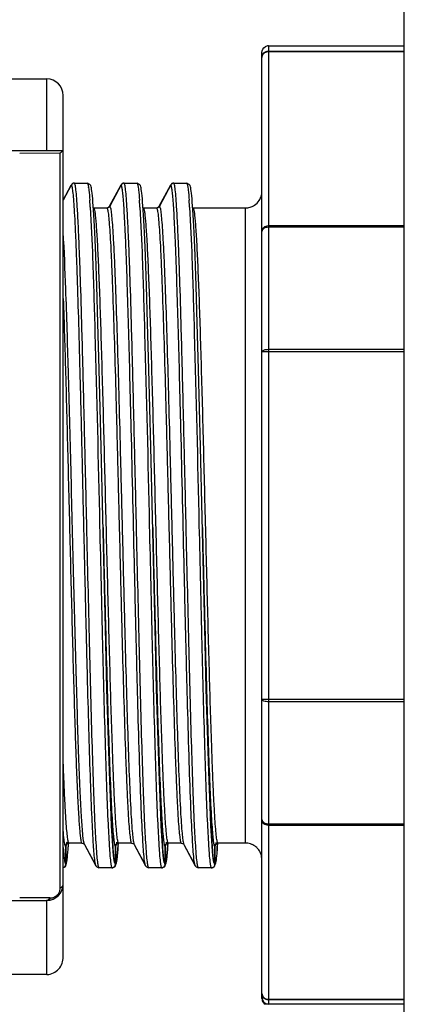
# Model space of a CAD drawing. Header units: millimetres. Extents: x 12 to 2508, y 25 to 1770.
# Tile 17 of 53: x 1798 to 1810, y 411 to 440. Entities that reach past the tile are written whole.
import ezdxf

# ---------------------------------------------------------------- set-up
doc = ezdxf.new("R2010")
doc.units = ezdxf.units.MM
for name, color, linetype in [('CABLE_PBL46', 7, 'Continuous'), ('COVER_J_ABL45', 7, 'Continuous'), ('COVER_J_PBL49', 7, 'Continuous'), ('오른쪽_7_VBL10', 7, 'Continuous')]:
    doc.layers.add(name, color=color, linetype=linetype)

# ---------------------------------------------------------------- blocks, each defined once
blk = doc.blocks.new('CABLE_PBL46', base_point=(2561.056, 710.596))
at = {"layer": 'CABLE_PBL46', "color": 7}
for p, q in [((2572.356, 725.096), (2576.456, 725.096)), ((2572.156, 696.296), (2572.156, 724.896)), ((2550.405, 724.096), (2565.656, 724.096)), ((2566.156, 697.558), (2566.156, 723.596)), ((2563.856, 721.929), (2566.156, 721.929)), ((2566.397, 720.881), (2566.404, 720.894)), ((2566.397, 720.881), (2566.404, 720.894)), ((2566.405, 720.894), (2566.398, 720.881)), ((2566.405, 720.894), (2566.398, 720.881)), ((2566.484, 720.946), (2566.479, 720.944)), ((2566.492, 720.946), (2566.484, 720.946)), ((2566.493, 720.946), (2566.882, 720.946)), ((2566.882, 720.946), (2566.889, 720.946)), ((2566.962, 720.91), (2566.889, 720.946)), ((2567.558, 720.249), (2567.904, 720.894)), ((2567.905, 720.894), (2567.559, 720.249)), ((2567.897, 720.881), (2567.904, 720.894)), ((2567.905, 720.894), (2567.898, 720.881)), ((2567.984, 720.946), (2567.979, 720.944)), ((2567.992, 720.946), (2567.984, 720.946)), ((2567.993, 720.946), (2568.382, 720.946)), ((2568.382, 720.946), (2568.389, 720.946)), ((2568.462, 720.91), (2568.389, 720.946)), ((2569.058, 720.249), (2569.404, 720.894)), ((2569.405, 720.894), (2569.059, 720.249)), ((2569.397, 720.881), (2569.404, 720.894)), ((2569.405, 720.894), (2569.398, 720.881)), ((2569.484, 720.946), (2569.479, 720.944)), ((2569.492, 720.946), (2569.484, 720.946)), ((2569.493, 720.946), (2569.882, 720.946)), ((2569.882, 720.946), (2569.889, 720.946)), ((2569.962, 720.91), (2569.889, 720.946)), ((2566.398, 720.881), (2566.156, 720.429)), ((2566.156, 720.431), (2566.397, 720.881)), ((2567.071, 720.133), (2567.063, 720.262)), ((2567.075, 720.197), (2567.071, 720.198)), ((2567.08, 719.989), (2567.071, 720.133)), ((2567.075, 720.197), (2567.082, 720.196)), ((2567.082, 720.196), (2567.471, 720.196)), ((2567.47, 720.196), (2567.478, 720.197)), ((2567.482, 720.198), (2567.478, 720.197)), ((2568.571, 720.133), (2568.563, 720.262)), ((2568.575, 720.197), (2568.571, 720.198)), ((2568.58, 719.989), (2568.571, 720.133)), ((2568.575, 720.197), (2568.582, 720.196)), ((2568.582, 720.196), (2568.971, 720.196)), ((2568.97, 720.196), (2568.978, 720.197)), ((2568.982, 720.198), (2568.978, 720.197)), ((2570.071, 720.133), (2570.063, 720.262)), ((2570.075, 720.197), (2570.071, 720.198)), ((2570.08, 719.989), (2570.071, 720.133)), ((2570.075, 720.197), (2570.082, 720.196)), ((2570.082, 720.196), (2571.656, 720.196)), ((2567.098, 719.65), (2567.08, 719.989)), ((2568.598, 719.65), (2568.58, 719.989)), ((2570.098, 719.65), (2570.08, 719.989)), ((2567.117, 719.24), (2567.098, 719.65)), ((2568.617, 719.24), (2568.598, 719.65)), ((2570.117, 719.24), (2570.098, 719.65)), ((2567.137, 718.749), (2567.117, 719.24)), ((2568.637, 718.749), (2568.617, 719.24)), ((2570.137, 718.749), (2570.117, 719.24)), ((2567.169, 717.844), (2567.137, 718.749)), ((2568.669, 717.844), (2568.637, 718.749)), ((2570.169, 717.844), (2570.137, 718.749)), ((2567.204, 716.71), (2567.169, 717.844)), ((2568.704, 716.71), (2568.669, 717.844)), ((2570.204, 716.71), (2570.169, 717.844)), ((2567.242, 715.311), (2567.204, 716.71)), ((2568.742, 715.311), (2568.704, 716.71)), ((2570.242, 715.311), (2570.204, 716.71)), ((2567.301, 712.978), (2567.242, 715.311)), ((2568.801, 712.978), (2568.742, 715.311)), ((2570.301, 712.978), (2570.242, 715.311)), ((2567.477, 705.656), (2567.43, 707.489)), ((2568.977, 705.656), (2568.93, 707.489)), ((2570.477, 705.656), (2570.43, 707.489)), ((2576.456, 705.27), (2572.356, 705.27)), ((2566.313, 700.932), (2566.317, 700.994)), ((2566.322, 700.994), (2566.325, 700.996)), ((2566.325, 700.996), (2566.332, 700.996)), ((2566.72, 700.996), (2566.331, 700.996)), ((2566.72, 700.996), (2566.728, 700.996)), ((2566.728, 700.996), (2566.785, 700.97)), ((2566.785, 700.97), (2566.798, 700.954)), ((2566.798, 700.954), (2567.144, 700.309)), ((2567.812, 700.928), (2567.817, 700.992)), ((2567.822, 700.994), (2567.825, 700.996)), ((2567.825, 700.996), (2567.832, 700.996)), ((2568.22, 700.996), (2567.831, 700.996)), ((2568.22, 700.996), (2568.228, 700.996)), ((2568.228, 700.996), (2568.285, 700.97)), ((2568.285, 700.97), (2568.298, 700.954)), ((2568.298, 700.954), (2568.644, 700.309)), ((2569.312, 700.928), (2569.317, 700.992)), ((2569.322, 700.994), (2569.325, 700.996)), ((2569.325, 700.996), (2569.332, 700.996)), ((2569.72, 700.996), (2569.331, 700.996)), ((2569.72, 700.996), (2569.728, 700.996)), ((2569.728, 700.996), (2569.785, 700.97)), ((2569.785, 700.97), (2569.798, 700.954)), ((2569.798, 700.954), (2570.144, 700.309)), ((2570.807, 700.854), (2570.815, 700.964)), ((2570.815, 700.964), (2570.817, 700.993)), ((2570.82, 700.994), (2570.824, 700.996)), ((2570.824, 700.996), (2570.832, 700.996)), ((2571.656, 700.996), (2570.831, 700.996)), ((2566.231, 700.896), (2566.231, 700.388)), ((2566.232, 700.388), (2566.232, 700.896)), ((2567.148, 700.312), (2566.809, 700.944)), ((2567.731, 700.896), (2567.731, 700.388)), ((2567.732, 700.388), (2567.732, 700.896)), ((2568.648, 700.312), (2568.309, 700.944)), ((2569.231, 700.896), (2569.231, 700.388)), ((2569.232, 700.388), (2569.232, 700.896)), ((2570.148, 700.312), (2569.809, 700.944)), ((2570.731, 700.896), (2570.731, 700.388)), ((2570.732, 700.388), (2570.732, 700.896)), ((2570.8, 700.757), (2570.807, 700.854)), ((2566.231, 700.388), (2566.231, 700.346)), ((2566.231, 700.388), (2566.231, 700.346)), ((2566.232, 700.346), (2566.232, 700.388)), ((2566.256, 700.391), (2566.264, 700.435)), ((2566.264, 700.435), (2566.272, 700.488)), ((2567.731, 700.388), (2567.731, 700.346)), ((2567.731, 700.388), (2567.731, 700.346)), ((2567.732, 700.346), (2567.732, 700.388)), ((2567.756, 700.39), (2567.764, 700.434)), ((2567.764, 700.434), (2567.772, 700.487)), ((2569.231, 700.388), (2569.231, 700.346)), ((2569.231, 700.388), (2569.231, 700.346)), ((2569.232, 700.346), (2569.232, 700.388)), ((2569.256, 700.39), (2569.264, 700.434)), ((2569.264, 700.434), (2569.272, 700.487)), ((2570.731, 700.388), (2570.731, 700.346)), ((2570.731, 700.388), (2570.731, 700.346)), ((2570.732, 700.346), (2570.732, 700.388)), ((2570.75, 700.366), (2570.758, 700.399)), ((2570.758, 700.399), (2570.765, 700.437)), ((2570.765, 700.437), (2570.771, 700.483)), ((2567.143, 700.31), (2567.166, 700.278)), ((2567.166, 700.278), (2567.234, 700.247)), ((2567.242, 700.246), (2567.234, 700.247)), ((2567.631, 700.246), (2567.242, 700.246)), ((2567.632, 700.246), (2567.639, 700.247)), ((2567.639, 700.247), (2567.644, 700.249)), ((2568.643, 700.31), (2568.666, 700.278)), ((2568.666, 700.278), (2568.734, 700.247)), ((2568.742, 700.246), (2568.734, 700.247)), ((2569.131, 700.246), (2568.742, 700.246)), ((2569.132, 700.246), (2569.139, 700.247)), ((2569.139, 700.247), (2569.144, 700.249)), ((2570.143, 700.31), (2570.166, 700.278)), ((2570.166, 700.278), (2570.234, 700.247)), ((2570.242, 700.246), (2570.234, 700.247)), ((2570.631, 700.246), (2570.242, 700.246)), ((2570.632, 700.246), (2570.639, 700.247)), ((2570.639, 700.247), (2570.645, 700.249)), ((2563.856, 699.264), (2565.656, 699.264)), ((2565.656, 697.023), (2563.656, 697.023)), ((2572.256, 696.123), (2572.256, 696.162)), ((2573.058, 696.131), (2572.256, 696.123)), ((2576.456, 696.131), (2572.356, 696.131))]:
    blk.add_line(p, q, dxfattribs=at)
at = {"layer": 'CABLE_PBL46', "color": 2}
for p, q in [((2572.356, 725.096), (2572.356, 696.131)), ((2572.356, 724.939), (2576.456, 724.939)), ((2576.456, 724.915), (2572.356, 724.915)), ((2565.656, 721.929), (2565.656, 724.096)), ((2564.841, 721.851), (2566.067, 721.858)), ((2566.066, 699.639), (2566.066, 721.858)), ((2566.407, 720.893), (2566.405, 720.894)), ((2567.906, 720.893), (2567.905, 720.894)), ((2569.406, 720.893), (2569.405, 720.894)), ((2567.471, 720.196), (2567.472, 720.196)), ((2567.471, 720.196), (2567.472, 720.195)), ((2567.559, 720.249), (2567.561, 720.249)), ((2568.971, 720.196), (2568.972, 720.196)), ((2568.971, 720.196), (2568.972, 720.195)), ((2569.059, 720.249), (2569.061, 720.249)), ((2571.656, 700.996), (2571.656, 720.196)), ((2572.356, 719.661), (2576.456, 719.661)), ((2576.456, 719.612), (2572.356, 719.612)), ((2576.456, 715.85), (2572.156, 715.85)), ((2572.356, 715.923), (2576.456, 715.923)), ((2567.357, 710.596), (2567.36, 710.434)), ((2568.857, 710.596), (2568.86, 710.434)), ((2570.357, 710.596), (2570.36, 710.434)), ((2572.156, 705.343), (2576.456, 705.343)), ((2572.356, 701.581), (2576.456, 701.581)), ((2576.456, 701.532), (2572.356, 701.532)), ((2566.312, 700.919), (2566.314, 700.952)), ((2566.314, 700.952), (2566.316, 700.98)), ((2566.316, 700.993), (2566.316, 700.997)), ((2566.784, 701.009), (2566.784, 701.012)), ((2566.784, 700.993), (2566.784, 700.995)), ((2567.816, 700.978), (2567.814, 700.952)), ((2567.816, 700.997), (2567.816, 700.992)), ((2568.284, 701.012), (2568.284, 701.01)), ((2568.284, 700.997), (2568.284, 700.994)), ((2569.316, 700.978), (2569.314, 700.952)), ((2569.316, 700.997), (2569.316, 700.992)), ((2569.784, 701.012), (2569.784, 701.01)), ((2569.784, 700.997), (2569.784, 700.994)), ((2570.815, 700.972), (2570.813, 700.939)), ((2570.816, 700.997), (2570.815, 700.992)), ((2567.811, 700.912), (2567.809, 700.882)), ((2569.311, 700.912), (2569.309, 700.882)), ((2570.809, 700.886), (2570.807, 700.859)), ((2567.221, 700.287), (2567.218, 700.302)), ((2568.721, 700.287), (2568.718, 700.302)), ((2570.221, 700.287), (2570.218, 700.302)), ((2565.755, 699.337), (2564.841, 699.342)), ((2565.656, 697.023), (2565.656, 699.264)), ((2565.755, 699.337), (2565.766, 699.337)), ((2572.356, 696.278), (2576.456, 696.278)), ((2576.456, 696.254), (2572.356, 696.254))]:
    blk.add_line(p, q, dxfattribs=at)
at = {"layer": 'CABLE_PBL46', "color": 7}
for points in [[(2567.006, 720.802), (2566.997, 720.839), (2566.985, 720.872), (2566.962, 720.91)], [(2568.506, 720.802), (2568.497, 720.839), (2568.485, 720.872), (2568.462, 720.91)], [(2570.006, 720.802), (2569.997, 720.839), (2569.985, 720.872), (2569.962, 720.91)], [(2567.022, 720.705), (2567.014, 720.758), (2567.006, 720.802)], [(2567.063, 720.262), (2567.054, 720.376), (2567.046, 720.477), (2567.038, 720.565), (2567.03, 720.641), (2567.022, 720.705)], [(2568.522, 720.705), (2568.514, 720.758), (2568.506, 720.802)], [(2568.563, 720.262), (2568.554, 720.376), (2568.546, 720.477), (2568.538, 720.565), (2568.53, 720.641), (2568.522, 720.705)], [(2570.022, 720.705), (2570.014, 720.758), (2570.006, 720.802)], [(2570.063, 720.262), (2570.054, 720.376), (2570.046, 720.477), (2570.038, 720.565), (2570.03, 720.641), (2570.022, 720.705)], [(2567.43, 707.489), (2567.351, 710.843), (2567.301, 712.978)], [(2568.93, 707.489), (2568.851, 710.843), (2568.801, 712.978)], [(2570.43, 707.489), (2570.351, 710.843), (2570.301, 712.978)], [(2567.707, 700.41), (2567.687, 700.529), (2567.665, 700.744), (2567.642, 701.069), (2567.616, 701.52), (2567.589, 702.115), (2567.56, 702.874), (2567.53, 703.775), (2567.502, 704.723), (2567.477, 705.656)], [(2569.207, 700.41), (2569.187, 700.529), (2569.165, 700.744), (2569.142, 701.069), (2569.116, 701.52), (2569.089, 702.115), (2569.06, 702.874), (2569.03, 703.775), (2569.002, 704.723), (2568.977, 705.656)], [(2570.707, 700.41), (2570.687, 700.529), (2570.665, 700.744), (2570.642, 701.069), (2570.616, 701.52), (2570.589, 702.115), (2570.56, 702.874), (2570.53, 703.775), (2570.502, 704.723), (2570.477, 705.656)], [(2566.272, 700.488), (2566.28, 700.553), (2566.288, 700.628), (2566.296, 700.716), (2566.304, 700.817), (2566.313, 700.932)], [(2567.772, 700.487), (2567.78, 700.551), (2567.788, 700.626), (2567.796, 700.714), (2567.804, 700.814), (2567.812, 700.928)], [(2569.272, 700.487), (2569.28, 700.551), (2569.288, 700.626), (2569.296, 700.714), (2569.304, 700.814), (2569.312, 700.928)], [(2566.204, 700.279), (2566.212, 700.283), (2566.235, 700.321), (2566.247, 700.354), (2566.256, 700.391)], [(2567.704, 700.279), (2567.712, 700.283), (2567.735, 700.321), (2567.747, 700.354), (2567.756, 700.39)], [(2569.204, 700.279), (2569.212, 700.283), (2569.235, 700.321), (2569.247, 700.354), (2569.256, 700.39)]]:
    blk.add_lwpolyline(points, dxfattribs=at)
for centre, radius, start, end in [((2565.656, 723.596), 0.5, 0, 90), ((2566.492, 720.846), 0.101, 94.8319, 110.2406), ((2566.493, 720.849), 0.0977, 90.0228, 95.2853), ((2567.992, 720.845), 0.101, 94.8438, 110.2016), ((2567.993, 720.849), 0.0977, 90.0228, 95.2784), ((2569.492, 720.845), 0.101, 94.8438, 110.2016), ((2569.493, 720.849), 0.0977, 90.0228, 95.2784), ((2571.652, 720.697), 0.503, 343.2392, 359.9478), ((2571.654, 720.699), 0.503, 303.2386, 326.2876), ((2571.658, 720.695), 0.497, 303.2212, 326.313), ((2571.656, 720.696), 0.499, 326.3073, 343.1928), ((2567.471, 720.296), 0.0995, 270.0123, 276.4891), ((2567.471, 720.297), 0.101, 274.76, 290.5994), ((2568.971, 720.296), 0.0995, 270.0123, 276.4891), ((2568.971, 720.297), 0.101, 274.76, 290.5995), ((2571.655, 720.699), 0.503, 270.045, 286.4846), ((2571.656, 720.696), 0.5, 286.5276, 303.2247), ((2566.331, 700.906), 0.0903, 90.0392, 96.2028), ((2567.831, 700.906), 0.0903, 90.0389, 96.1846), ((2569.331, 700.906), 0.0903, 90.0389, 96.1846), ((2570.831, 700.905), 0.091, 90.0561, 97.4145), ((2571.655, 700.493), 0.504, 72.0651, 89.9349), ((2571.655, 700.494), 0.502, 54.0387, 71.9614), ((2571.655, 700.496), 0.501, 46.733, 53.975), ((2571.654, 700.495), 0.502, 36.0371, 46.7373), ((2571.656, 700.497), 0.5, 17.9989, 36.0037), ((2571.654, 700.496), 0.501, 0.0355, 17.9613), ((2566.128, 700.355), 0.109, 284.6185, 291.5684), ((2565.656, 699.764), 0.5, 270, 359.9988), ((2565.656, 697.46), 0.437, 270.002, 271.5892), ((2572.356, 696.331), 0.2, 179.9363, 269.9253)]:
    blk.add_arc(centre, radius, start, end, dxfattribs=at)
at = {"layer": 'CABLE_PBL46', "color": 2}
for centre, radius, start, end in [((2564.954, 720.53), 1.986, 7.9561, 8.2714), ((2550.333, 719.203), 16.669, 3.8297, 4.2367), ((2546.35, 718.933), 20.662, 3.695, 3.8389), ((2551.833, 719.203), 16.67, 3.8297, 4.2367), ((2547.85, 718.933), 20.662, 3.695, 3.8389), ((2553.333, 719.203), 16.67, 3.8297, 4.2367), ((2549.35, 718.933), 20.662, 3.695, 3.8389), ((2543.979, 718.779), 23.037, 3.5817, 3.6955), ((2545.479, 718.779), 23.037, 3.5817, 3.6955), ((2546.979, 718.779), 23.037, 3.5817, 3.6955), ((2566.854, 700.985), 0.0644, 205.4865, 208.1676), ((2550.562, 702.139), 17.292, 355.9324, 356.0625), ((2568.357, 700.986), 0.0677, 205.4527, 208.1072), ((2552.062, 702.139), 17.292, 355.9324, 356.0625), ((2569.857, 700.986), 0.0676, 205.4597, 208.1074), ((2550.726, 702.022), 15.625, 355.8084, 355.9538), ((2554.346, 702.083), 16.507, 355.8417, 356.0257), ((2567.737, 700.704), 1.56, 188.2649, 189.4324), ((2569.237, 700.704), 1.56, 188.2649, 189.4324), ((2570.737, 700.704), 1.56, 188.2649, 189.4324), ((2572.237, 700.704), 1.56, 188.2649, 189.4324), ((2565.653, 699.377), 0.113, 286.7307, 294.6596), ((2565.768, 699.633), 0.296, 269.6642, 293.3766), ((2565.686, 699.694), 0.399, 319.8066, 322.2712)]:
    blk.add_arc(centre, radius, start, end, dxfattribs=at)
at = {"layer": 'CABLE_PBL46', "color": 7}
for points in [[(2572.156, 724.896), (2572.156, 724.963), (2572.198, 725.036), (2572.256, 725.07)], [(2572.356, 725.096), (2572.321, 725.096), (2572.285, 725.087), (2572.256, 725.07)], [(2566.426, 720.921), (2566.417, 720.913), (2566.409, 720.904), (2566.404, 720.894)], [(2566.405, 720.894), (2566.41, 720.904), (2566.417, 720.913), (2566.426, 720.921)], [(2566.426, 720.921), (2566.435, 720.929), (2566.446, 720.936), (2566.458, 720.94)], [(2566.457, 720.94), (2566.446, 720.936), (2566.435, 720.929), (2566.426, 720.921)], [(2567.926, 720.921), (2567.917, 720.913), (2567.909, 720.904), (2567.904, 720.894)], [(2567.905, 720.894), (2567.91, 720.904), (2567.917, 720.913), (2567.926, 720.92)], [(2567.926, 720.92), (2567.935, 720.929), (2567.946, 720.936), (2567.958, 720.94)], [(2567.957, 720.94), (2567.946, 720.936), (2567.935, 720.929), (2567.926, 720.921)], [(2569.426, 720.921), (2569.417, 720.913), (2569.409, 720.904), (2569.404, 720.894)], [(2569.405, 720.894), (2569.41, 720.904), (2569.417, 720.913), (2569.426, 720.92)], [(2569.426, 720.92), (2569.435, 720.929), (2569.446, 720.936), (2569.458, 720.94)], [(2569.457, 720.94), (2569.446, 720.936), (2569.435, 720.929), (2569.426, 720.921)], [(2567.501, 720.201), (2567.514, 720.205), (2567.526, 720.212), (2567.536, 720.221)], [(2567.559, 720.249), (2567.548, 720.229), (2567.528, 720.211), (2567.507, 720.203)], [(2567.536, 720.221), (2567.545, 720.229), (2567.553, 720.239), (2567.558, 720.249)], [(2569.001, 720.201), (2569.014, 720.205), (2569.026, 720.212), (2569.036, 720.221)], [(2569.059, 720.249), (2569.048, 720.229), (2569.028, 720.211), (2569.007, 720.203)], [(2569.036, 720.221), (2569.045, 720.229), (2569.053, 720.239), (2569.058, 720.249)], [(2566.232, 700.896), (2566.232, 700.935), (2566.263, 700.978), (2566.3, 700.991)], [(2566.321, 700.996), (2566.287, 700.992), (2566.251, 700.965), (2566.238, 700.933)], [(2566.3, 700.991), (2566.308, 700.994), (2566.316, 700.995), (2566.325, 700.996)], [(2567.732, 700.896), (2567.732, 700.935), (2567.763, 700.978), (2567.8, 700.991)], [(2567.821, 700.996), (2567.787, 700.992), (2567.751, 700.965), (2567.738, 700.933)], [(2567.8, 700.991), (2567.808, 700.994), (2567.816, 700.995), (2567.825, 700.996)], [(2569.232, 700.896), (2569.232, 700.935), (2569.263, 700.978), (2569.3, 700.991)], [(2569.321, 700.996), (2569.287, 700.992), (2569.251, 700.965), (2569.238, 700.933)], [(2569.3, 700.991), (2569.308, 700.994), (2569.316, 700.995), (2569.325, 700.996)], [(2570.732, 700.896), (2570.732, 700.935), (2570.763, 700.978), (2570.8, 700.991)], [(2570.771, 700.976), (2570.756, 700.965), (2570.745, 700.95), (2570.738, 700.933)], [(2570.819, 700.996), (2570.802, 700.993), (2570.785, 700.986), (2570.771, 700.976)], [(2570.8, 700.991), (2570.808, 700.994), (2570.816, 700.995), (2570.824, 700.996)], [(2571.949, 700.901), (2571.866, 700.961), (2571.759, 700.996), (2571.656, 700.996)], [(2566.238, 700.933), (2566.234, 700.922), (2566.231, 700.909), (2566.231, 700.896)], [(2567.738, 700.933), (2567.734, 700.922), (2567.731, 700.909), (2567.731, 700.896)], [(2569.238, 700.933), (2569.234, 700.922), (2569.231, 700.909), (2569.231, 700.896)], [(2570.738, 700.933), (2570.734, 700.922), (2570.731, 700.909), (2570.731, 700.896)], [(2566.205, 700.279), (2566.192, 700.265), (2566.174, 700.255), (2566.156, 700.25)], [(2566.168, 700.254), (2566.193, 700.263), (2566.215, 700.285), (2566.224, 700.309)], [(2566.231, 700.346), (2566.231, 700.322), (2566.221, 700.296), (2566.205, 700.279)], [(2566.224, 700.309), (2566.229, 700.321), (2566.232, 700.334), (2566.232, 700.346)], [(2567.704, 700.278), (2567.688, 700.261), (2567.663, 700.249), (2567.639, 700.247)], [(2567.639, 700.247), (2567.649, 700.248), (2567.659, 700.25), (2567.669, 700.254)], [(2567.669, 700.254), (2567.693, 700.263), (2567.715, 700.285), (2567.724, 700.309)], [(2567.731, 700.346), (2567.731, 700.322), (2567.721, 700.296), (2567.704, 700.278)], [(2567.724, 700.309), (2567.729, 700.321), (2567.732, 700.334), (2567.732, 700.346)], [(2569.204, 700.278), (2569.188, 700.261), (2569.163, 700.249), (2569.139, 700.247)], [(2569.139, 700.247), (2569.149, 700.248), (2569.159, 700.25), (2569.169, 700.254)], [(2569.169, 700.254), (2569.193, 700.263), (2569.215, 700.285), (2569.224, 700.309)], [(2569.231, 700.346), (2569.231, 700.322), (2569.221, 700.296), (2569.204, 700.278)], [(2569.224, 700.309), (2569.229, 700.321), (2569.232, 700.334), (2569.232, 700.346)], [(2570.697, 700.271), (2570.681, 700.258), (2570.66, 700.249), (2570.639, 700.247)], [(2570.639, 700.247), (2570.649, 700.248), (2570.659, 700.25), (2570.669, 700.254)], [(2570.669, 700.254), (2570.693, 700.264), (2570.715, 700.285), (2570.725, 700.31)], [(2570.731, 700.346), (2570.731, 700.319), (2570.718, 700.289), (2570.697, 700.271)], [(2570.725, 700.31), (2570.729, 700.321), (2570.732, 700.334), (2570.732, 700.346)], [(2572.156, 696.296), (2572.156, 696.273), (2572.16, 696.25), (2572.168, 696.228)], [(2572.168, 696.228), (2572.183, 696.185), (2572.216, 696.146), (2572.256, 696.123)]]:
    blk.add_open_spline(points, degree=3, dxfattribs=at)
at = {"layer": 'CABLE_PBL46', "color": 2}
for points, knots in [([(2572.156, 724.741), (2572.156, 724.792), (2572.199, 724.897), (2572.305, 724.939), (2572.356, 724.939)], [0, 0, 0, 0, 0.498073, 1, 1, 1, 1]), ([(2572.356, 724.915), (2572.315, 724.915), (2572.235, 724.894), (2572.179, 724.831), (2572.166, 724.796)], [0, 0, 0, 0, 0.518923, 1, 1, 1, 1]), ([(2567.114, 700.443), (2567.091, 700.604), (2567.062, 701.04), (2567.019, 701.85), (2566.978, 702.959), (2566.934, 704.33), (2566.892, 705.916), (2566.847, 707.662), (2566.805, 709.508), (2566.76, 711.392), (2566.718, 713.248), (2566.674, 715.013), (2566.631, 716.628), (2566.593, 717.853), (2566.563, 718.716), (2566.541, 719.263), (2566.519, 719.735), (2566.498, 720.129), (2566.476, 720.441), (2566.457, 720.649), (2566.441, 720.771), (2566.43, 720.832), (2566.42, 720.869), (2566.412, 720.89), (2566.407, 720.893)], [0, 0, 0, 0, 0.023894, 0.063983, 0.118837, 0.186633, 0.265014, 0.351314, 0.442569, 0.535661, 0.627423, 0.714691, 0.794501, 0.864102, 0.894313, 0.921113, 0.944281, 0.963612, 0.978922, 0.990093, 0.994117, 0.997097, 0.999041, 1, 1, 1, 1]), ([(2566.867, 710.596), (2566.852, 711.269), (2566.821, 712.587), (2566.776, 714.502), (2566.73, 716.266), (2566.691, 717.612), (2566.658, 718.563), (2566.635, 719.167), (2566.612, 719.688), (2566.589, 720.122), (2566.567, 720.464), (2566.547, 720.691), (2566.53, 720.823), (2566.518, 720.888), (2566.509, 720.924), (2566.499, 720.946), (2566.493, 720.946)], [0, 0, 0, 0, 0.194732, 0.381639, 0.554468, 0.70552, 0.771299, 0.829872, 0.880467, 0.922473, 0.955585, 0.979628, 0.988182, 0.994395, 0.998275, 1, 1, 1, 1]), ([(2566.882, 720.946), (2566.886, 720.946), (2566.895, 720.933), (2566.908, 720.891), (2566.915, 720.848), (2566.919, 720.816)], [0, 0, 0, 0, 0.092864, 0.284206, 1, 1, 1, 1]), ([(2568.21, 713.526), (2568.198, 714.035), (2568.174, 715.015), (2568.136, 716.417), (2568.099, 717.672), (2568.067, 718.612), (2568.041, 719.266), (2568.022, 719.677), (2568.003, 720.03), (2567.985, 720.324), (2567.966, 720.556), (2567.948, 720.724), (2567.932, 720.828), (2567.918, 720.875), (2567.911, 720.891), (2567.906, 720.893)], [0, 0, 0, 0, 0.206909, 0.398613, 0.57024, 0.717441, 0.780709, 0.836558, 0.884624, 0.924579, 0.956145, 0.979218, 0.993766, 0.997871, 1, 1, 1, 1]), ([(2568.367, 710.596), (2568.352, 711.269), (2568.321, 712.587), (2568.276, 714.502), (2568.23, 716.266), (2568.191, 717.612), (2568.158, 718.563), (2568.135, 719.167), (2568.112, 719.688), (2568.089, 720.122), (2568.067, 720.464), (2568.047, 720.691), (2568.03, 720.823), (2568.018, 720.888), (2568.009, 720.924), (2567.999, 720.946), (2567.993, 720.946)], [0, 0, 0, 0, 0.194732, 0.381639, 0.554468, 0.70552, 0.771299, 0.829872, 0.880467, 0.922473, 0.955585, 0.979628, 0.988182, 0.994395, 0.998275, 1, 1, 1, 1]), ([(2568.382, 720.946), (2568.386, 720.946), (2568.395, 720.933), (2568.408, 720.891), (2568.415, 720.848), (2568.419, 720.816)], [0, 0, 0, 0, 0.092864, 0.284206, 1, 1, 1, 1]), ([(2569.71, 713.526), (2569.698, 714.035), (2569.674, 715.015), (2569.636, 716.417), (2569.599, 717.672), (2569.567, 718.612), (2569.541, 719.266), (2569.522, 719.677), (2569.503, 720.03), (2569.485, 720.324), (2569.466, 720.556), (2569.448, 720.724), (2569.432, 720.828), (2569.418, 720.875), (2569.411, 720.891), (2569.406, 720.893)], [0, 0, 0, 0, 0.206909, 0.398613, 0.57024, 0.717441, 0.780709, 0.836558, 0.884623, 0.924579, 0.956145, 0.979218, 0.993766, 0.997871, 1, 1, 1, 1]), ([(2569.867, 710.596), (2569.852, 711.269), (2569.821, 712.587), (2569.776, 714.502), (2569.73, 716.266), (2569.691, 717.612), (2569.658, 718.563), (2569.635, 719.167), (2569.612, 719.688), (2569.589, 720.122), (2569.567, 720.464), (2569.547, 720.691), (2569.53, 720.823), (2569.518, 720.888), (2569.509, 720.924), (2569.499, 720.946), (2569.493, 720.946)], [0, 0, 0, 0, 0.194732, 0.381639, 0.554468, 0.70552, 0.771299, 0.829872, 0.880467, 0.922473, 0.955585, 0.979628, 0.988182, 0.994395, 0.998275, 1, 1, 1, 1]), ([(2569.882, 720.946), (2569.886, 720.946), (2569.895, 720.933), (2569.908, 720.891), (2569.915, 720.848), (2569.919, 720.816)], [0, 0, 0, 0, 0.092864, 0.284206, 1, 1, 1, 1]), ([(2566.921, 720.805), (2566.924, 720.781), (2566.939, 720.658), (2566.949, 720.534), (2566.957, 720.434)], [0, 0, 0, 0, 0.193369, 1, 1, 1, 1]), ([(2568.419, 720.816), (2568.423, 720.791), (2568.439, 720.665), (2568.449, 720.537), (2568.457, 720.434)], [0, 0, 0, 0, 0.190111, 1, 1, 1, 1]), ([(2569.919, 720.816), (2569.923, 720.791), (2569.939, 720.665), (2569.949, 720.537), (2569.957, 720.434)], [0, 0, 0, 0, 0.190111, 1, 1, 1, 1]), ([(2566.972, 720.219), (2567.004, 719.703), (2567.054, 718.435), (2567.152, 715.228), (2567.212, 712.536), (2567.256, 710.596)], [0, 0, 0, 0, 0.160971, 0.395476, 1, 1, 1, 1]), ([(2567.831, 700.996), (2567.825, 700.997), (2567.815, 701.017), (2567.806, 701.051), (2567.794, 701.111), (2567.777, 701.234), (2567.757, 701.444), (2567.735, 701.761), (2567.712, 702.164), (2567.689, 702.648), (2567.666, 703.208), (2567.624, 704.359), (2567.568, 706.206), (2567.501, 708.78), (2567.445, 711.063), (2567.399, 712.909), (2567.364, 714.239), (2567.329, 715.49), (2567.295, 716.636), (2567.26, 717.65), (2567.226, 718.513), (2567.196, 719.129), (2567.171, 719.531), (2567.154, 719.762), (2567.137, 719.94), (2567.121, 720.077), (2567.105, 720.147), (2567.093, 720.195), (2567.082, 720.196)], [0, 0, 0, 0, 0.000894, 0.00285, 0.005968, 0.010253, 0.022286, 0.038849, 0.059856, 0.085155, 0.11444, 0.147327, 0.264929, 0.402672, 0.549002, 0.621182, 0.690792, 0.756457, 0.816502, 0.869577, 0.914876, 0.951229, 0.965742, 0.977745, 0.987201, 0.994063, 0.9983, 1, 1, 1, 1]), ([(2567.472, 720.196), (2567.478, 720.195), (2567.488, 720.175), (2567.497, 720.14), (2567.509, 720.079), (2567.525, 719.955), (2567.545, 719.743), (2567.568, 719.425), (2567.591, 719.021), (2567.614, 718.536), (2567.637, 717.975), (2567.669, 717.093), (2567.709, 715.844), (2567.754, 714.208), (2567.8, 712.432), (2567.846, 710.587), (2567.892, 708.742), (2567.938, 706.967), (2567.983, 705.333), (2568.023, 704.086), (2568.055, 703.205), (2568.078, 702.646), (2568.101, 702.162), (2568.124, 701.76), (2568.146, 701.444), (2568.166, 701.234), (2568.183, 701.111), (2568.195, 701.051), (2568.204, 701.017), (2568.214, 700.997), (2568.22, 700.996)], [0, 0, 0, 0, 0.00093, 0.002931, 0.006092, 0.010419, 0.022531, 0.039165, 0.060235, 0.085588, 0.114916, 0.147835, 0.223392, 0.309794, 0.403199, 0.500491, 0.597761, 0.691111, 0.777421, 0.852852, 0.8857, 0.914951, 0.940219, 0.9612, 0.977742, 0.989759, 0.994039, 0.997153, 0.999106, 1, 1, 1, 1]), ([(2567.561, 720.249), (2567.567, 720.246), (2567.575, 720.226), (2567.586, 720.189), (2567.596, 720.13), (2567.613, 720.01), (2567.632, 719.807), (2567.654, 719.503), (2567.676, 719.118), (2567.698, 718.658), (2567.721, 718.125), (2567.752, 717.285), (2567.79, 716.095), (2567.835, 714.531), (2567.878, 712.827), (2567.924, 711.043), (2567.967, 709.243), (2568.012, 707.491), (2568.056, 705.85), (2568.1, 704.378), (2568.143, 703.129), (2568.186, 702.146), (2568.223, 701.51), (2568.257, 701.161), (2568.273, 701.042), (2568.284, 700.997)], [0, 0, 0, 0, 0.001007, 0.003028, 0.006124, 0.0103, 0.021894, 0.03778, 0.057826, 0.08182, 0.109553, 0.140803, 0.212672, 0.294824, 0.384358, 0.478052, 0.57259, 0.664599, 0.750789, 0.828094, 0.893742, 0.945397, 0.981237, 0.992778, 1, 1, 1, 1]), ([(2568.472, 720.219), (2568.504, 719.703), (2568.554, 718.435), (2568.652, 715.228), (2568.712, 712.536), (2568.756, 710.596)], [0, 0, 0, 0, 0.160971, 0.395476, 1, 1, 1, 1]), ([(2569.331, 700.996), (2569.325, 700.997), (2569.315, 701.017), (2569.306, 701.051), (2569.294, 701.111), (2569.277, 701.234), (2569.257, 701.444), (2569.235, 701.761), (2569.212, 702.164), (2569.189, 702.648), (2569.166, 703.208), (2569.124, 704.359), (2569.068, 706.206), (2569.001, 708.78), (2568.945, 711.063), (2568.899, 712.909), (2568.864, 714.239), (2568.829, 715.49), (2568.795, 716.636), (2568.76, 717.65), (2568.726, 718.513), (2568.696, 719.129), (2568.671, 719.531), (2568.654, 719.762), (2568.637, 719.94), (2568.621, 720.077), (2568.605, 720.147), (2568.593, 720.195), (2568.582, 720.196)], [0, 0, 0, 0, 0.000894, 0.00285, 0.005968, 0.010253, 0.022286, 0.038849, 0.059856, 0.085155, 0.11444, 0.147327, 0.264929, 0.402672, 0.549002, 0.621182, 0.690792, 0.756457, 0.816502, 0.869577, 0.914876, 0.951229, 0.965742, 0.977745, 0.987201, 0.994063, 0.9983, 1, 1, 1, 1]), ([(2568.972, 720.196), (2568.978, 720.195), (2568.988, 720.175), (2568.997, 720.14), (2569.009, 720.079), (2569.025, 719.955), (2569.045, 719.743), (2569.068, 719.425), (2569.091, 719.021), (2569.114, 718.536), (2569.137, 717.975), (2569.169, 717.093), (2569.209, 715.844), (2569.254, 714.208), (2569.3, 712.432), (2569.346, 710.587), (2569.392, 708.742), (2569.438, 706.967), (2569.483, 705.333), (2569.523, 704.086), (2569.555, 703.205), (2569.578, 702.646), (2569.601, 702.162), (2569.624, 701.76), (2569.646, 701.444), (2569.666, 701.234), (2569.683, 701.111), (2569.695, 701.051), (2569.704, 701.017), (2569.714, 700.997), (2569.72, 700.996)], [0, 0, 0, 0, 0.00093, 0.002931, 0.006092, 0.010419, 0.022531, 0.039165, 0.060235, 0.085588, 0.114916, 0.147836, 0.223392, 0.309794, 0.403199, 0.500491, 0.597761, 0.691111, 0.777421, 0.852852, 0.8857, 0.914951, 0.940219, 0.9612, 0.977742, 0.989759, 0.994039, 0.997153, 0.999106, 1, 1, 1, 1]), ([(2569.061, 720.249), (2569.067, 720.246), (2569.075, 720.226), (2569.086, 720.189), (2569.096, 720.13), (2569.113, 720.01), (2569.132, 719.807), (2569.154, 719.503), (2569.176, 719.118), (2569.198, 718.658), (2569.221, 718.125), (2569.252, 717.285), (2569.29, 716.095), (2569.335, 714.531), (2569.378, 712.827), (2569.424, 711.043), (2569.467, 709.243), (2569.512, 707.491), (2569.556, 705.85), (2569.6, 704.378), (2569.643, 703.129), (2569.686, 702.146), (2569.723, 701.51), (2569.757, 701.161), (2569.773, 701.042), (2569.784, 700.997)], [0, 0, 0, 0, 0.001007, 0.003028, 0.006124, 0.0103, 0.021894, 0.03778, 0.057826, 0.08182, 0.109553, 0.140803, 0.212672, 0.294824, 0.384358, 0.478052, 0.57259, 0.664599, 0.750789, 0.828094, 0.893742, 0.945397, 0.981237, 0.992778, 1, 1, 1, 1]), ([(2569.972, 720.219), (2570.004, 719.703), (2570.054, 718.435), (2570.152, 715.228), (2570.212, 712.536), (2570.256, 710.596)], [0, 0, 0, 0, 0.160971, 0.395476, 1, 1, 1, 1]), ([(2570.831, 700.996), (2570.825, 700.997), (2570.815, 701.017), (2570.806, 701.051), (2570.794, 701.111), (2570.777, 701.234), (2570.757, 701.444), (2570.735, 701.761), (2570.712, 702.164), (2570.689, 702.648), (2570.666, 703.208), (2570.624, 704.359), (2570.568, 706.206), (2570.501, 708.78), (2570.445, 711.063), (2570.399, 712.909), (2570.364, 714.239), (2570.329, 715.49), (2570.295, 716.636), (2570.26, 717.65), (2570.226, 718.513), (2570.196, 719.129), (2570.171, 719.531), (2570.154, 719.762), (2570.137, 719.94), (2570.121, 720.077), (2570.105, 720.147), (2570.093, 720.195), (2570.082, 720.196)], [0, 0, 0, 0, 0.000894, 0.00285, 0.005968, 0.010253, 0.022286, 0.038849, 0.059856, 0.085154, 0.11444, 0.147327, 0.264928, 0.402672, 0.549002, 0.621182, 0.690792, 0.756457, 0.816502, 0.869577, 0.914876, 0.951229, 0.965742, 0.977745, 0.987201, 0.994063, 0.9983, 1, 1, 1, 1]), ([(2566.784, 700.995), (2566.761, 701.091), (2566.737, 701.371), (2566.698, 701.909), (2566.662, 702.684), (2566.623, 703.67), (2566.585, 704.844), (2566.532, 706.687), (2566.468, 709.19), (2566.393, 712.238), (2566.32, 715.111), (2566.246, 717.498), (2566.191, 718.894), (2566.156, 719.463)], [0, 0, 0, 0, 0.015976, 0.045398, 0.087736, 0.141715, 0.205694, 0.278413, 0.440932, 0.612232, 0.773378, 0.907349, 1, 1, 1, 1]), ([(2572.156, 719.488), (2572.156, 719.533), (2572.205, 719.63), (2572.305, 719.661), (2572.356, 719.661)], [0, 0, 0, 0, 0.474681, 1, 1, 1, 1]), ([(2572.356, 719.612), (2572.307, 719.612), (2572.221, 719.599), (2572.156, 719.523), (2572.156, 719.488)], [0, 0, 0, 0, 0.579848, 1, 1, 1, 1]), ([(2566.156, 717.458), (2566.182, 716.707), (2566.232, 715.072), (2566.299, 712.496), (2566.355, 710.204), (2566.402, 708.347), (2566.437, 707.008), (2566.472, 705.747), (2566.506, 704.591), (2566.541, 703.567), (2566.575, 702.696), (2566.605, 702.074), (2566.63, 701.668), (2566.647, 701.435), (2566.665, 701.255), (2566.681, 701.117), (2566.697, 701.047), (2566.709, 700.997), (2566.72, 700.996)], [0, 0, 0, 0, 0.136744, 0.297755, 0.469295, 0.554078, 0.63589, 0.713128, 0.783812, 0.846312, 0.899673, 0.942516, 0.959622, 0.973771, 0.984916, 0.993005, 0.997999, 1, 1, 1, 1]), ([(2572.156, 715.85), (2572.156, 715.876), (2572.242, 715.92), (2572.308, 715.923), (2572.356, 715.923)], [0, 0, 0, 0, 0.353739, 1, 1, 1, 1]), ([(2568.614, 700.443), (2568.587, 700.636), (2568.554, 701.169), (2568.505, 702.165), (2568.458, 703.538), (2568.409, 705.226), (2568.36, 707.153), (2568.294, 709.947), (2568.245, 712.089), (2568.21, 713.526)], [0, 0, 0, 0, 0.044753, 0.122145, 0.228662, 0.359603, 0.509093, 0.67049, 1, 1, 1, 1]), ([(2570.114, 700.443), (2570.087, 700.636), (2570.054, 701.169), (2570.005, 702.165), (2569.958, 703.538), (2569.909, 705.226), (2569.86, 707.153), (2569.794, 709.947), (2569.745, 712.089), (2569.71, 713.526)], [0, 0, 0, 0, 0.044753, 0.122145, 0.228662, 0.359603, 0.509093, 0.67049, 1, 1, 1, 1]), ([(2567.204, 700.377), (2567.183, 700.525), (2567.154, 700.924), (2567.113, 701.667), (2567.074, 702.686), (2567.015, 704.502), (2566.947, 707.166), (2566.895, 709.404), (2566.867, 710.596)], [0, 0, 0, 0, 0.043817, 0.117192, 0.218259, 0.343128, 0.650175, 1, 1, 1, 1]), ([(2567.256, 710.596), (2567.284, 709.404), (2567.336, 707.166), (2567.404, 704.502), (2567.463, 702.686), (2567.502, 701.667), (2567.543, 700.924), (2567.572, 700.525), (2567.593, 700.377)], [0, 0, 0, 0, 0.349826, 0.656873, 0.781741, 0.882808, 0.956184, 1, 1, 1, 1]), ([(2567.357, 710.596), (2567.371, 709.993), (2567.401, 708.806), (2567.445, 707.079), (2567.488, 705.476), (2567.532, 704.053), (2567.575, 702.86), (2567.613, 702.029), (2567.645, 701.511), (2567.666, 701.24), (2567.688, 701.052), (2567.703, 700.953), (2567.715, 700.919)], [0, 0, 0, 0, 0.187042, 0.367502, 0.535051, 0.683787, 0.808484, 0.904783, 0.94119, 0.969297, 0.988923, 1, 1, 1, 1]), ([(2568.704, 700.377), (2568.683, 700.525), (2568.654, 700.924), (2568.613, 701.667), (2568.574, 702.686), (2568.515, 704.502), (2568.447, 707.166), (2568.395, 709.404), (2568.367, 710.596)], [0, 0, 0, 0, 0.043817, 0.117192, 0.218259, 0.343128, 0.650175, 1, 1, 1, 1]), ([(2568.756, 710.596), (2568.784, 709.404), (2568.836, 707.166), (2568.904, 704.502), (2568.963, 702.686), (2569.002, 701.667), (2569.043, 700.924), (2569.072, 700.525), (2569.093, 700.377)], [0, 0, 0, 0, 0.349826, 0.656873, 0.781741, 0.882808, 0.956184, 1, 1, 1, 1]), ([(2568.857, 710.596), (2568.871, 709.993), (2568.901, 708.806), (2568.945, 707.079), (2568.988, 705.476), (2569.032, 704.053), (2569.075, 702.86), (2569.113, 702.029), (2569.145, 701.511), (2569.166, 701.24), (2569.188, 701.052), (2569.203, 700.953), (2569.215, 700.919)], [0, 0, 0, 0, 0.187042, 0.367502, 0.535051, 0.683787, 0.808484, 0.904783, 0.94119, 0.969297, 0.988923, 1, 1, 1, 1]), ([(2570.204, 700.377), (2570.183, 700.525), (2570.154, 700.924), (2570.113, 701.667), (2570.074, 702.686), (2570.015, 704.502), (2569.947, 707.166), (2569.895, 709.404), (2569.867, 710.596)], [0, 0, 0, 0, 0.043817, 0.117192, 0.218259, 0.343128, 0.650175, 1, 1, 1, 1]), ([(2570.256, 710.596), (2570.284, 709.404), (2570.336, 707.166), (2570.404, 704.502), (2570.463, 702.686), (2570.502, 701.667), (2570.543, 700.924), (2570.572, 700.525), (2570.593, 700.377)], [0, 0, 0, 0, 0.349826, 0.656873, 0.781741, 0.882808, 0.956184, 1, 1, 1, 1]), ([(2570.357, 710.596), (2570.371, 709.99), (2570.401, 708.8), (2570.445, 707.066), (2570.489, 705.458), (2570.533, 704.033), (2570.576, 702.839), (2570.614, 702.011), (2570.647, 701.496), (2570.667, 701.228), (2570.69, 701.044), (2570.704, 700.947), (2570.717, 700.916)], [0, 0, 0, 0, 0.187696, 0.368735, 0.536718, 0.685679, 0.810344, 0.906321, 0.942451, 0.970205, 0.989408, 1, 1, 1, 1]), ([(2567.36, 710.434), (2567.387, 709.27), (2567.438, 707.089), (2567.506, 704.494), (2567.564, 702.729), (2567.603, 701.736), (2567.643, 701.014), (2567.672, 700.624), (2567.693, 700.48)], [0, 0, 0, 0, 0.350554, 0.657029, 0.781854, 0.882544, 0.956025, 1, 1, 1, 1]), ([(2568.86, 710.434), (2568.887, 709.27), (2568.938, 707.089), (2569.006, 704.494), (2569.064, 702.729), (2569.103, 701.736), (2569.143, 701.014), (2569.172, 700.624), (2569.193, 700.48)], [0, 0, 0, 0, 0.350554, 0.657029, 0.781854, 0.882544, 0.956025, 1, 1, 1, 1]), ([(2570.36, 710.434), (2570.387, 709.27), (2570.438, 707.089), (2570.506, 704.494), (2570.564, 702.729), (2570.603, 701.736), (2570.643, 701.014), (2570.672, 700.624), (2570.693, 700.48)], [0, 0, 0, 0, 0.350554, 0.657029, 0.781854, 0.882544, 0.956025, 1, 1, 1, 1]), ([(2572.356, 705.269), (2572.308, 705.269), (2572.242, 705.273), (2572.156, 705.317), (2572.156, 705.343)], [0, 0, 0, 0, 0.64598, 1, 1, 1, 1]), ([(2566.331, 700.996), (2566.326, 700.997), (2566.316, 701.014), (2566.307, 701.044), (2566.296, 701.097), (2566.281, 701.205), (2566.262, 701.39), (2566.241, 701.669), (2566.219, 702.024), (2566.198, 702.452), (2566.176, 702.948), (2566.162, 703.302), (2566.156, 703.489)], [0, 0, 0, 0, 0.006234, 0.019523, 0.040615, 0.069575, 0.150889, 0.262856, 0.404888, 0.5763, 0.775452, 1, 1, 1, 1]), ([(2572.156, 701.705), (2572.156, 701.67), (2572.221, 701.594), (2572.307, 701.581), (2572.356, 701.581)], [0, 0, 0, 0, 0.419786, 1, 1, 1, 1]), ([(2572.356, 701.532), (2572.306, 701.532), (2572.205, 701.563), (2572.156, 701.66), (2572.156, 701.705)], [0, 0, 0, 0, 0.525008, 1, 1, 1, 1]), ([(2566.192, 701.029), (2566.189, 701.052), (2566.173, 701.17), (2566.163, 701.288), (2566.156, 701.384)], [0, 0, 0, 0, 0.192185, 1, 1, 1, 1]), ([(2566.215, 700.92), (2566.213, 700.926), (2566.203, 700.962), (2566.197, 700.999), (2566.192, 701.029)], [0, 0, 0, 0, 0.17806, 1, 1, 1, 1]), ([(2566.246, 700.915), (2566.249, 700.921), (2566.26, 700.96), (2566.267, 701), (2566.271, 701.033)], [0, 0, 0, 0, 0.168644, 1, 1, 1, 1]), ([(2566.796, 700.957), (2566.792, 700.965), (2566.789, 700.977), (2566.785, 700.989), (2566.784, 700.993)], [0, 0, 0, 0, 0.695229, 1, 1, 1, 1]), ([(2567.769, 701.02), (2567.768, 701.009), (2567.762, 700.975), (2567.755, 700.941), (2567.747, 700.919)], [0, 0, 0, 0, 0.321941, 1, 1, 1, 1]), ([(2568.284, 700.994), (2568.285, 700.99), (2568.288, 700.978), (2568.292, 700.965), (2568.296, 700.957)], [0, 0, 0, 0, 0.303683, 1, 1, 1, 1]), ([(2569.269, 701.02), (2569.268, 701.009), (2569.262, 700.975), (2569.255, 700.941), (2569.247, 700.919)], [0, 0, 0, 0, 0.321941, 1, 1, 1, 1]), ([(2569.784, 700.994), (2569.785, 700.99), (2569.788, 700.978), (2569.792, 700.965), (2569.796, 700.957)], [0, 0, 0, 0, 0.303705, 1, 1, 1, 1]), ([(2570.769, 701.018), (2570.768, 701.008), (2570.762, 700.974), (2570.756, 700.94), (2570.748, 700.919)], [0, 0, 0, 0, 0.322092, 1, 1, 1, 1]), ([(2566.156, 700.861), (2566.158, 700.822), (2566.169, 700.694), (2566.18, 700.567), (2566.193, 700.48)], [0, 0, 0, 0, 0.309949, 1, 1, 1, 1]), ([(2566.231, 700.896), (2566.23, 700.897), (2566.221, 700.902), (2566.218, 700.912), (2566.215, 700.92)], [0, 0, 0, 0, 0.151113, 1, 1, 1, 1]), ([(2566.232, 700.896), (2566.237, 700.897), (2566.242, 700.906), (2566.245, 700.912), (2566.246, 700.915)], [0, 0, 0, 0, 0.638194, 1, 1, 1, 1]), ([(2566.271, 700.489), (2566.275, 700.514), (2566.291, 700.644), (2566.301, 700.774), (2566.309, 700.88)], [0, 0, 0, 0, 0.191285, 1, 1, 1, 1]), ([(2567.715, 700.919), (2567.716, 700.916), (2567.72, 700.908), (2567.725, 700.897), (2567.731, 700.896)], [0, 0, 0, 0, 0.370284, 1, 1, 1, 1]), ([(2567.747, 700.919), (2567.746, 700.916), (2567.743, 700.908), (2567.738, 700.897), (2567.732, 700.896)], [0, 0, 0, 0, 0.36649, 1, 1, 1, 1]), ([(2567.809, 700.882), (2567.804, 700.813), (2567.794, 700.691), (2567.779, 700.533), (2567.762, 700.428), (2567.751, 700.372), (2567.741, 700.355)], [0, 0, 0, 0, 0.390645, 0.688315, 0.891534, 1, 1, 1, 1]), ([(2569.215, 700.919), (2569.216, 700.916), (2569.22, 700.908), (2569.225, 700.897), (2569.231, 700.896)], [0, 0, 0, 0, 0.370284, 1, 1, 1, 1]), ([(2569.247, 700.919), (2569.246, 700.916), (2569.243, 700.908), (2569.238, 700.897), (2569.232, 700.896)], [0, 0, 0, 0, 0.36649, 1, 1, 1, 1]), ([(2569.309, 700.882), (2569.304, 700.813), (2569.294, 700.691), (2569.279, 700.533), (2569.262, 700.428), (2569.251, 700.372), (2569.241, 700.355)], [0, 0, 0, 0, 0.390645, 0.688315, 0.891534, 1, 1, 1, 1]), ([(2570.717, 700.916), (2570.718, 700.913), (2570.721, 700.906), (2570.726, 700.897), (2570.731, 700.896)], [0, 0, 0, 0, 0.363186, 1, 1, 1, 1]), ([(2570.748, 700.919), (2570.747, 700.915), (2570.743, 700.908), (2570.738, 700.897), (2570.732, 700.896)], [0, 0, 0, 0, 0.371642, 1, 1, 1, 1]), ([(2570.807, 700.859), (2570.804, 700.819), (2570.794, 700.692), (2570.782, 700.564), (2570.77, 700.476)], [0, 0, 0, 0, 0.310478, 1, 1, 1, 1]), ([(2566.198, 700.448), (2566.202, 700.423), (2566.21, 700.394), (2566.221, 700.348), (2566.231, 700.346)], [0, 0, 0, 0, 0.708845, 1, 1, 1, 1]), ([(2566.232, 700.346), (2566.237, 700.347), (2566.245, 700.362), (2566.259, 700.407), (2566.266, 700.453), (2566.271, 700.489)], [0, 0, 0, 0, 0.093853, 0.286514, 1, 1, 1, 1]), ([(2567.139, 700.319), (2567.137, 700.325), (2567.125, 700.366), (2567.119, 700.408), (2567.114, 700.443)], [0, 0, 0, 0, 0.168483, 1, 1, 1, 1]), ([(2567.218, 700.302), (2567.216, 700.307), (2567.211, 700.332), (2567.207, 700.357), (2567.204, 700.377)], [0, 0, 0, 0, 0.211974, 1, 1, 1, 1]), ([(2567.593, 700.377), (2567.598, 700.345), (2567.605, 700.302), (2567.618, 700.26), (2567.627, 700.247), (2567.631, 700.246)], [0, 0, 0, 0, 0.71579, 0.907134, 1, 1, 1, 1]), ([(2567.698, 700.448), (2567.702, 700.423), (2567.71, 700.394), (2567.721, 700.348), (2567.731, 700.346)], [0, 0, 0, 0, 0.708845, 1, 1, 1, 1]), ([(2568.639, 700.319), (2568.637, 700.325), (2568.625, 700.366), (2568.619, 700.408), (2568.614, 700.443)], [0, 0, 0, 0, 0.168483, 1, 1, 1, 1]), ([(2568.718, 700.302), (2568.716, 700.307), (2568.711, 700.332), (2568.707, 700.357), (2568.704, 700.377)], [0, 0, 0, 0, 0.211974, 1, 1, 1, 1]), ([(2569.093, 700.377), (2569.098, 700.345), (2569.105, 700.302), (2569.118, 700.26), (2569.127, 700.247), (2569.131, 700.246)], [0, 0, 0, 0, 0.71579, 0.907134, 1, 1, 1, 1]), ([(2569.198, 700.448), (2569.202, 700.423), (2569.21, 700.394), (2569.221, 700.348), (2569.231, 700.346)], [0, 0, 0, 0, 0.708845, 1, 1, 1, 1]), ([(2570.139, 700.319), (2570.137, 700.325), (2570.125, 700.366), (2570.119, 700.408), (2570.114, 700.443)], [0, 0, 0, 0, 0.168482, 1, 1, 1, 1]), ([(2570.218, 700.302), (2570.216, 700.307), (2570.211, 700.332), (2570.207, 700.357), (2570.204, 700.377)], [0, 0, 0, 0, 0.211974, 1, 1, 1, 1]), ([(2570.593, 700.377), (2570.598, 700.345), (2570.605, 700.302), (2570.618, 700.26), (2570.627, 700.247), (2570.631, 700.246)], [0, 0, 0, 0, 0.71579, 0.907134, 1, 1, 1, 1]), ([(2570.698, 700.448), (2570.702, 700.423), (2570.71, 700.394), (2570.721, 700.348), (2570.731, 700.346)], [0, 0, 0, 0, 0.708845, 1, 1, 1, 1]), ([(2570.77, 700.476), (2570.765, 700.444), (2570.756, 700.409), (2570.745, 700.347), (2570.732, 700.346)], [0, 0, 0, 0, 0.720546, 1, 1, 1, 1]), ([(2567.143, 700.31), (2567.143, 700.311), (2567.141, 700.314), (2567.14, 700.317), (2567.139, 700.319)], [0, 0, 0, 0, 0.468082, 1, 1, 1, 1]), ([(2567.241, 700.247), (2567.239, 700.247), (2567.227, 700.258), (2567.225, 700.274), (2567.221, 700.287)], [0, 0, 0, 0, 0.130461, 1, 1, 1, 1]), ([(2568.643, 700.31), (2568.643, 700.311), (2568.641, 700.314), (2568.64, 700.317), (2568.639, 700.319)], [0, 0, 0, 0, 0.468082, 1, 1, 1, 1]), ([(2568.741, 700.247), (2568.739, 700.247), (2568.727, 700.258), (2568.725, 700.274), (2568.721, 700.287)], [0, 0, 0, 0, 0.130461, 1, 1, 1, 1]), ([(2570.143, 700.31), (2570.143, 700.311), (2570.141, 700.314), (2570.14, 700.317), (2570.139, 700.319)], [0, 0, 0, 0, 0.468083, 1, 1, 1, 1]), ([(2570.241, 700.247), (2570.239, 700.247), (2570.227, 700.258), (2570.225, 700.274), (2570.221, 700.287)], [0, 0, 0, 0, 0.130455, 1, 1, 1, 1]), ([(2566.066, 699.639), (2566.079, 699.645), (2566.124, 699.673), (2566.156, 699.726), (2566.156, 699.764)], [0, 0, 0, 0, 0.276102, 1, 1, 1, 1]), ([(2566.001, 699.45), (2566.008, 699.46), (2566.033, 699.494), (2566.05, 699.534), (2566.057, 699.564)], [0, 0, 0, 0, 0.275087, 1, 1, 1, 1]), ([(2565.99, 699.437), (2565.995, 699.435), (2566.006, 699.43), (2566.023, 699.425), (2566.029, 699.431)], [0, 0, 0, 0, 0.374758, 1, 1, 1, 1]), ([(2572.356, 696.254), (2572.305, 696.254), (2572.199, 696.295), (2572.156, 696.401), (2572.156, 696.451)], [0, 0, 0, 0, 0.501927, 1, 1, 1, 1])]:
    blk.add_open_spline(points, degree=3, knots=knots, dxfattribs=at)
for points in [[(2572.166, 724.796), (2572.159, 724.779), (2572.156, 724.76), (2572.156, 724.741)], [(2566.057, 699.564), (2566.063, 699.588), (2566.066, 699.614), (2566.066, 699.639)], [(2565.644, 699.264), (2565.673, 699.264), (2565.702, 699.278), (2565.723, 699.298)], [(2565.656, 699.264), (2565.666, 699.264), (2565.676, 699.265), (2565.686, 699.268)], [(2565.7, 699.274), (2565.718, 699.282), (2565.735, 699.295), (2565.748, 699.31)], [(2565.723, 699.298), (2565.736, 699.309), (2565.746, 699.322), (2565.755, 699.337)], [(2565.748, 699.31), (2565.755, 699.318), (2565.761, 699.327), (2565.766, 699.337)], [(2565.99, 699.437), (2565.962, 699.405), (2565.925, 699.378), (2565.886, 699.361)], [(2572.156, 696.451), (2572.156, 696.41), (2572.176, 696.366), (2572.206, 696.337)], [(2572.206, 696.337), (2572.244, 696.299), (2572.302, 696.278), (2572.356, 696.278)]]:
    blk.add_open_spline(points, degree=3, dxfattribs=at)
at = {"layer": 'CABLE_PBL46', "color": 7}
for points, knots in [([(2566.066, 721.858), (2566.085, 721.875), (2566.109, 721.899), (2566.139, 721.92), (2566.15, 721.929), (2566.154, 721.929)], [0, 0, 0, 0, 0.663587, 0.883894, 1, 1, 1, 1]), ([(2565.668, 697.023), (2565.798, 697.027), (2566.063, 697.156), (2566.156, 697.428), (2566.156, 697.558)], [0, 0, 0, 0, 0.498643, 1, 1, 1, 1])]:
    blk.add_open_spline(points, degree=3, knots=knots, dxfattribs=at)
blk = doc.blocks.new('COVER_J_PBL49', base_point=(2610.056, 719.096))
at = {"layer": 'COVER_J_PBL49', "color": 7}
blk.add_line((2576.456, 688.596), (2576.456, 759.096), dxfattribs=at)
blk = doc.blocks.new('COVER_J_ABL45', base_point=(2598.656, 719.096))
at = {"layer": 'CABLE_PBL46'}
blk.add_blockref('CABLE_PBL46', (2561.056, 710.596), dxfattribs=at)
at = {"layer": 'COVER_J_PBL49'}
blk.add_blockref('COVER_J_PBL49', (2610.056, 719.096), dxfattribs=at)
blk = doc.blocks.new('오른쪽_7_VBL10', base_point=(2664.306, 597.817))
at = {"layer": 'COVER_J_ABL45'}
blk.add_blockref('COVER_J_ABL45', (2598.656, 719.096), dxfattribs=at)

msp = doc.modelspace()

# ---------------------------------------------------------------- block references
at = {"layer": '오른쪽_7_VBL10'}
msp.add_blockref('오른쪽_7_VBL10', (1897.85, 312.266), dxfattribs=at)

doc.saveas('drawing.dxf')
